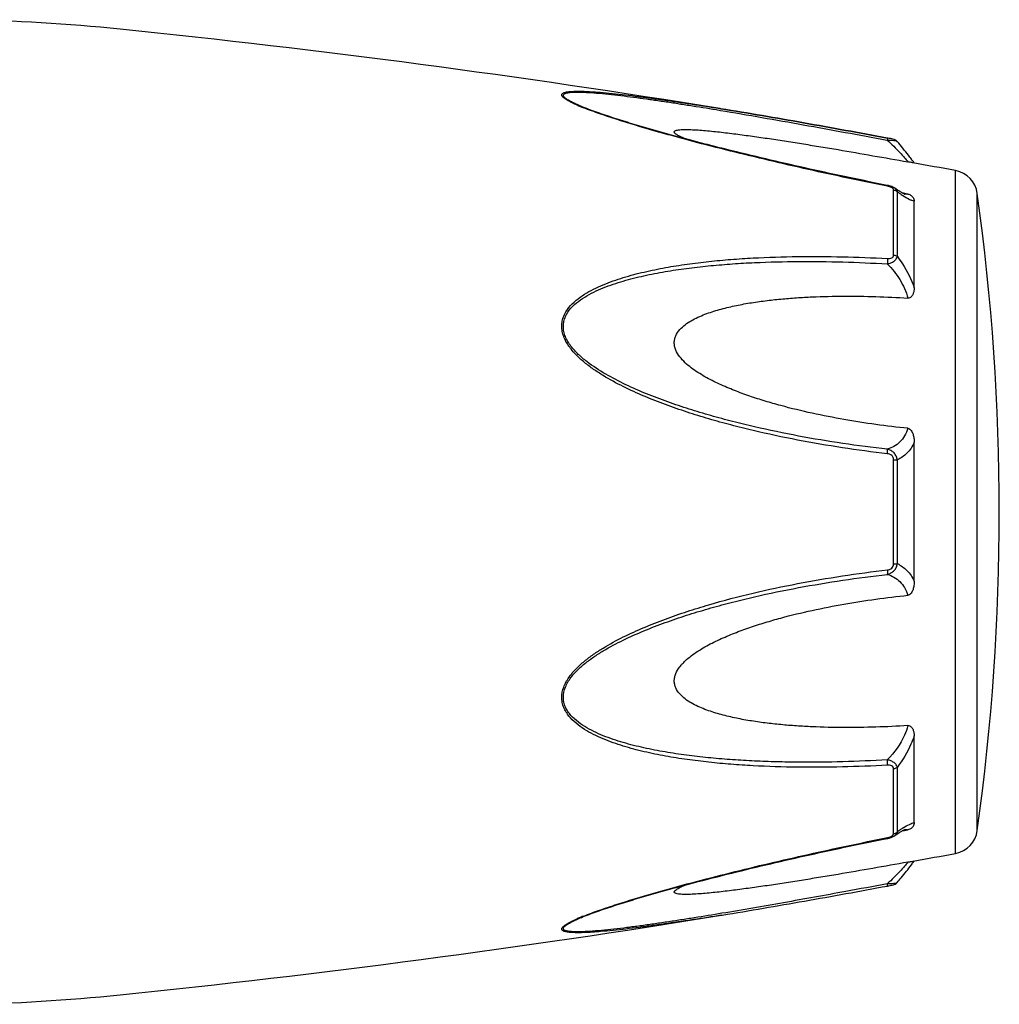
# Model space of a CAD drawing. Header units: millimetres. Extents: x -727 to 69715, y -15705 to 98123.
# Tile 179 of 256: x 42535 to 42583, y -15013 to -14965. Entities that reach past the tile are written whole.
import ezdxf

# ---------------------------------------------------------------- set-up
doc = ezdxf.new("R2010")
doc.units = ezdxf.units.MM

msp = doc.modelspace()

# ---------------------------------------------------------------- linework, layer by layer
at = {"color": 0, "linetype": 'Continuous'}
for p, q in [((42562.609, -14969.404), (42562.606, -14969.403)), ((42569.143, -14969.569), (42569.353, -14969.603)), ((42569.319, -14969.514), (42569.338, -14969.517)), ((42569.338, -14969.517), (42569.367, -14969.522)), ((42569.367, -14969.522), (42569.338, -14969.517)), ((42577.404, -14971.041), (42577.422, -14971.044)), ((42577.441, -14970.943), (42577.424, -14970.94)), ((42577.9, -14971.111), (42577.9, -14971.111)), ((42580.722, -15005.526), (42580.722, -14972.517)), ((42577.428, -14973.231), (42577.253, -14973.196)), ((42577.728, -14976.599), (42577.728, -14973.457)), ((42577.78, -14973.366), (42577.779, -14973.365)), ((42577.788, -14973.371), (42577.78, -14973.366)), ((42577.907, -14976.67), (42577.907, -14973.547)), ((42578.265, -14973.619), (42578.135, -14973.594)), ((42578.254, -14973.655), (42578.253, -14973.654)), ((42578.414, -14973.647), (42578.265, -14973.619)), ((42578.722, -14978.181), (42578.722, -14973.997)), ((42581.771, -15004.427), (42581.771, -14973.616)), ((42578.722, -14992.369), (42578.722, -14985.657)), ((42577.728, -14991.532), (42577.728, -14986.492)), ((42577.907, -14991.518), (42577.907, -14986.506)), ((42578.722, -15004.037), (42578.722, -14999.849)), ((42577.728, -15004.576), (42577.728, -15001.43)), ((42577.907, -15004.486), (42577.907, -15001.359)), ((42578.132, -15004.442), (42578.259, -15004.417)), ((42578.252, -15004.38), (42578.252, -15004.38)), ((42578.259, -15004.417), (42578.414, -15004.388)), ((42577.237, -15004.841), (42577.429, -15004.803)), ((42577.779, -15004.668), (42577.78, -15004.668)), ((42577.78, -15004.668), (42577.788, -15004.662)), ((42562.63, -15008.623), (42562.631, -15008.623)), ((42569.395, -15008.516), (42569.442, -15008.509))]:
    msp.add_line(p, q, dxfattribs=at)
for centre, radius, start, end in [((42531.133, -15055.206), 90, 84.13647, 89), ((42489.248, -15463.061), 500, 80.7849, 84.13647), ((42566.067, -14961.023), 9.088, 246.3609, 247.4013), ((42567.042, -14958.671), 11.634, 247.4181, 248.2786), ((42570.46, -14977.961), 10.1, 35.6084, 36.4199), ((42489.248, -15463.061), 499, 79.43712, 79.67776), ((42571.514, -14977.206), 8.803, 35.0395, 35.6116), ((42580.484, -14973.795), 1.3, 7.906, 79.4371), ((42577.152, -14974.626), 1.423, 75.2287, 78.791), ((42581.508, -14968.583), 6.132, 236.1693, 237.1241), ((42578.361, -14973.101), 0.564, 259.0707, 259.9327), ((42470.836, -14989.021), 112, 352.09404, 7.90596), ((42583.554, -15012.501), 9.805, 124.0491, 125.1691), ((42581.761, -15009.856), 6.609, 122.6489, 124.009), ((42580.484, -15004.248), 1.3, 280.5629, 352.094), ((42577.13, -15003.305), 1.527, 281.267, 282.0205), ((42577.643, -15004.576), 0.085, 350.9157, 359.9563), ((42570.548, -15000.154), 9.986, 323.6208, 324.6909), ((42489.248, -14514.982), 499, 280.32291, 280.56288), ((42571.828, -15001.066), 8.414, 324.7207, 325.0122), ((42575.949, -14999.11), 8.129, 280.4499, 280.9409), ((42489.248, -14514.982), 500, 275.86353, 279.22391), ((42566.142, -15017.186), 9.277, 112.3067, 113.5832), ((42567.103, -15019.507), 11.789, 111.7794, 112.3431), ((42531.133, -14922.837), 90, 271, 275.86353)]:
    msp.add_arc(centre, radius, start, end, dxfattribs=at)
for points, knots in [([(42562.422, -14969.349), (42562.345, -14969.314), (42562.198, -14969.247), (42561.997, -14969.143), (42561.854, -14969.056), (42561.765, -14968.986), (42561.71, -14968.932), (42561.672, -14968.869), (42561.692, -14968.811), (42561.725, -14968.778), (42561.774, -14968.752), (42561.837, -14968.731), (42561.913, -14968.713), (42562.036, -14968.694), (42562.212, -14968.681), (42562.443, -14968.676), (42562.696, -14968.68), (42562.965, -14968.691), (42563.245, -14968.708), (42563.636, -14968.738), (42564.139, -14968.785), (42564.756, -14968.853), (42565.386, -14968.931), (42566.027, -14969.016), (42566.676, -14969.107), (42567.331, -14969.203), (42568.212, -14969.337), (42568.876, -14969.442), (42569.319, -14969.514)], [0, 0, 0, 0, 0.02948, 0.055907, 0.078214, 0.087353, 0.094931, 0.105555, 0.109954, 0.115017, 0.121315, 0.129009, 0.138057, 0.148338, 0.172058, 0.199047, 0.228459, 0.259634, 0.292171, 0.325754, 0.395293, 0.467136, 0.540634, 0.615369, 0.691049, 0.767475, 0.844512, 1, 1, 1, 1]), ([(42562.606, -14969.403), (42562.525, -14969.369), (42562.371, -14969.302), (42562.156, -14969.199), (42561.998, -14969.112), (42561.893, -14969.042), (42561.833, -14968.995), (42561.789, -14968.949), (42561.762, -14968.906), (42561.756, -14968.862), (42561.777, -14968.825), (42561.817, -14968.797), (42561.871, -14968.774), (42561.939, -14968.755), (42562.054, -14968.735), (42562.221, -14968.722), (42562.444, -14968.718), (42562.69, -14968.723), (42563.046, -14968.741), (42563.515, -14968.777), (42564.097, -14968.836), (42564.699, -14968.906), (42565.313, -14968.985), (42565.938, -14969.071), (42566.57, -14969.163), (42567.208, -14969.259), (42568.066, -14969.393), (42568.712, -14969.497), (42569.143, -14969.569)], [0, 0, 0, 0, 0.03089, 0.059177, 0.083881, 0.094457, 0.103528, 0.11093, 0.116684, 0.121223, 0.125685, 0.131127, 0.137993, 0.146338, 0.156051, 0.17896, 0.205464, 0.234539, 0.265468, 0.331155, 0.400252, 0.471609, 0.544574, 0.618731, 0.693793, 0.769568, 0.845928, 1, 1, 1, 1]), ([(42577.253, -14973.196), (42575.979, -14972.941), (42574.073, -14972.539), (42571.547, -14971.956), (42569.977, -14971.576), (42568.729, -14971.262), (42567.801, -14971.019), (42566.881, -14970.77), (42565.973, -14970.515), (42565.08, -14970.252), (42564.212, -14969.982), (42563.387, -14969.705), (42562.857, -14969.508), (42562.606, -14969.403)], [0, 0, 0, 0, 0.25737, 0.385747, 0.513657, 0.577329, 0.64069, 0.703648, 0.766063, 0.827658, 0.887975, 0.946116, 1, 1, 1, 1]), ([(42577.423, -14973.268), (42576.149, -14973.014), (42574.244, -14972.612), (42571.718, -14972.03), (42569.838, -14971.575), (42568.283, -14971.177), (42567.053, -14970.844), (42565.848, -14970.506), (42564.67, -14970.155), (42563.537, -14969.78), (42562.996, -14969.583), (42562.736, -14969.479)], [0, 0, 0, 0, 0.256646, 0.384673, 0.512244, 0.638988, 0.701822, 0.764153, 0.886175, 0.944757, 1, 1, 1, 1]), ([(42569.353, -14969.603), (42570.69, -14969.826), (42573.375, -14970.297), (42576.056, -14970.79), (42577.404, -14971.041)], [0, 0, 0, 0, 0.497132, 1, 1, 1, 1]), ([(42569.367, -14969.522), (42570.704, -14969.739), (42573.392, -14970.202), (42576.074, -14970.691), (42577.423, -14970.94)], [0, 0, 0, 0, 0.496975, 1, 1, 1, 1]), ([(42577.424, -14970.94), (42576.076, -14970.691), (42573.393, -14970.202), (42570.705, -14969.739), (42569.367, -14969.522)], [0, 0, 0, 0, 0.502936, 1, 1, 1, 1]), ([(42567.622, -14970.97), (42567.573, -14970.949), (42567.48, -14970.908), (42567.352, -14970.846), (42567.246, -14970.784), (42567.175, -14970.733), (42567.138, -14970.692), (42567.123, -14970.665), (42567.121, -14970.638), (42567.132, -14970.614), (42567.155, -14970.595), (42567.201, -14970.572), (42567.28, -14970.552), (42567.394, -14970.537), (42567.582, -14970.526), (42567.846, -14970.529), (42568.186, -14970.545), (42568.548, -14970.572), (42568.924, -14970.607), (42569.309, -14970.648), (42569.702, -14970.694), (42570.099, -14970.744), (42570.501, -14970.797), (42571.043, -14970.871), (42571.725, -14970.97), (42572.549, -14971.096), (42573.379, -14971.227), (42574.212, -14971.363), (42575.33, -14971.55), (42576.731, -14971.793), (42577.852, -14971.993), (42578.414, -14972.094)], [0, 0, 0, 0, 0.013224, 0.025246, 0.035584, 0.043707, 0.046793, 0.049242, 0.051265, 0.053246, 0.055591, 0.058505, 0.066098, 0.075763, 0.087038, 0.112872, 0.141444, 0.171707, 0.203125, 0.235343, 0.268137, 0.301392, 0.33501, 0.368911, 0.437385, 0.506544, 0.576211, 0.646269, 0.71663, 0.85801, 1, 1, 1, 1]), ([(42577.424, -14970.94), (42577.427, -14970.94), (42577.428, -14970.953), (42577.429, -14970.971), (42577.426, -14971.005), (42577.424, -14971.03), (42577.422, -14971.044)], [0, 0, 0, 0, 0.078563, 0.274425, 0.586251, 1, 1, 1, 1]), ([(42577.422, -14971.044), (42577.477, -14971.042), (42577.582, -14971.042), (42577.722, -14971.051), (42577.82, -14971.069), (42577.875, -14971.091), (42577.894, -14971.104), (42577.9, -14971.112)], [0, 0, 0, 0, 0.33971, 0.636245, 0.862204, 0.94183, 1, 1, 1, 1]), ([(42577.422, -14971.044), (42577.631, -14971.236), (42577.915, -14971.516), (42578.238, -14971.874), (42578.364, -14972.027), (42578.414, -14972.094)], [0, 0, 0, 0, 0.588807, 0.825815, 1, 1, 1, 1]), ([(42577.9, -14971.112), (42577.872, -14971.078), (42577.805, -14971.03), (42577.69, -14970.994), (42577.571, -14970.968), (42577.486, -14970.951), (42577.441, -14970.943)], [0, 0, 0, 0, 0.265729, 0.479644, 0.722816, 1, 1, 1, 1]), ([(42578.587, -14971.965), (42578.539, -14971.9), (42578.319, -14971.608), (42578.087, -14971.326), (42577.901, -14971.112)], [0, 0, 0, 0, 0.221481, 1, 1, 1, 1]), ([(42578.661, -14972.137), (42578.649, -14972.135), (42578.567, -14972.12), (42578.484, -14972.107), (42578.414, -14972.094)], [0, 0, 0, 0, 0.14802, 1, 1, 1, 1]), ([(42577.423, -14973.268), (42577.424, -14973.263), (42577.425, -14973.254), (42577.428, -14973.242), (42577.427, -14973.235), (42577.429, -14973.231), (42577.428, -14973.231)], [0, 0, 0, 0, 0.428218, 0.741394, 0.932956, 1, 1, 1, 1]), ([(42577.563, -14973.307), (42577.552, -14973.302), (42577.506, -14973.287), (42577.459, -14973.275), (42577.423, -14973.268)], [0, 0, 0, 0, 0.246414, 1, 1, 1, 1]), ([(42577.632, -14973.338), (42577.627, -14973.335), (42577.604, -14973.323), (42577.581, -14973.313), (42577.563, -14973.307)], [0, 0, 0, 0, 0.241505, 1, 1, 1, 1]), ([(42577.7, -14973.39), (42577.696, -14973.385), (42577.676, -14973.364), (42577.651, -14973.348), (42577.632, -14973.338)], [0, 0, 0, 0, 0.225244, 1, 1, 1, 1]), ([(42577.78, -14973.365), (42577.769, -14973.358), (42577.724, -14973.329), (42577.677, -14973.306), (42577.64, -14973.292)], [0, 0, 0, 0, 0.247211, 1, 1, 1, 1]), ([(42577.728, -14973.457), (42577.728, -14973.452), (42577.726, -14973.427), (42577.712, -14973.404), (42577.7, -14973.39)], [0, 0, 0, 0, 0.225175, 1, 1, 1, 1]), ([(42577.728, -14973.457), (42577.745, -14973.46), (42577.811, -14973.475), (42577.872, -14973.511), (42577.907, -14973.547)], [0, 0, 0, 0, 0.258764, 1, 1, 1, 1]), ([(42577.907, -14973.547), (42577.901, -14973.512), (42577.87, -14973.441), (42577.813, -14973.389), (42577.78, -14973.366)], [0, 0, 0, 0, 0.468978, 1, 1, 1, 1]), ([(42578.121, -14973.586), (42578.097, -14973.572), (42577.983, -14973.504), (42577.873, -14973.43), (42577.788, -14973.371)], [0, 0, 0, 0, 0.212027, 1, 1, 1, 1]), ([(42578.094, -14973.676), (42578.079, -14973.666), (42578.016, -14973.624), (42577.954, -14973.58), (42577.907, -14973.547)], [0, 0, 0, 0, 0.242177, 1, 1, 1, 1]), ([(42578.258, -14973.655), (42578.26, -14973.656), (42578.263, -14973.657), (42578.267, -14973.657), (42578.259, -14973.655), (42578.254, -14973.653), (42578.235, -14973.645), (42578.214, -14973.635), (42578.187, -14973.622), (42578.155, -14973.605), (42578.133, -14973.593), (42578.121, -14973.586)], [0, 0, 0, 0, 0.050729, 0.053439, 0.064665, 0.125059, 0.230112, 0.374221, 0.553235, 0.763061, 1, 1, 1, 1]), ([(42578.722, -14973.997), (42578.684, -14973.99), (42578.602, -14973.965), (42578.418, -14973.882), (42578.278, -14973.796), (42578.179, -14973.732)], [0, 0, 0, 0, 0.189472, 0.420855, 1, 1, 1, 1]), ([(42578.414, -14973.647), (42578.404, -14973.652), (42578.355, -14973.668), (42578.302, -14973.663), (42578.262, -14973.656)], [0, 0, 0, 0, 0.213215, 1, 1, 1, 1]), ([(42578.414, -14973.647), (42578.446, -14973.654), (42578.504, -14973.671), (42578.593, -14973.724), (42578.666, -14973.801), (42578.712, -14973.9), (42578.722, -14973.966), (42578.722, -14973.997)], [0, 0, 0, 0, 0.19482, 0.35748, 0.608365, 0.813655, 1, 1, 1, 1]), ([(42577.422, -14986.204), (42576.696, -14986.12), (42575.246, -14985.928), (42573.08, -14985.559), (42571.287, -14985.172), (42569.861, -14984.818), (42568.796, -14984.526), (42567.74, -14984.199), (42566.694, -14983.835), (42565.663, -14983.43), (42564.653, -14982.971), (42563.839, -14982.531), (42563.219, -14982.13), (42562.776, -14981.799), (42562.368, -14981.432), (42562.017, -14981.018), (42561.796, -14980.628), (42561.698, -14980.294), (42561.673, -14980.04), (42561.699, -14979.791), (42561.795, -14979.477), (42562.013, -14979.123), (42562.368, -14978.776), (42562.778, -14978.487), (42563.221, -14978.242), (42563.843, -14977.959), (42564.659, -14977.674), (42565.668, -14977.408), (42566.699, -14977.198), (42567.744, -14977.032), (42568.8, -14976.903), (42569.864, -14976.805), (42571.292, -14976.711), (42573.089, -14976.658), (42575.253, -14976.671), (42576.699, -14976.728), (42577.423, -14976.768)], [0, 0, 0, 0, 0.063635, 0.127396, 0.191296, 0.223303, 0.255348, 0.287434, 0.319562, 0.351727, 0.383919, 0.416107, 0.432182, 0.448215, 0.464156, 0.479907, 0.495291, 0.502793, 0.510127, 0.517331, 0.52445, 0.538608, 0.552922, 0.567437, 0.582127, 0.596956, 0.626929, 0.657232, 0.687777, 0.718508, 0.74939, 0.780398, 0.811517, 0.874045, 0.936883, 1, 1, 1, 1]), ([(42577.422, -14977.025), (42577.482, -14977.012), (42577.596, -14976.978), (42577.747, -14976.901), (42577.86, -14976.8), (42577.9, -14976.712), (42577.907, -14976.67)], [0, 0, 0, 0, 0.291894, 0.562609, 0.798475, 1, 1, 1, 1]), ([(42577.423, -14976.768), (42577.427, -14976.808), (42577.43, -14976.894), (42577.426, -14976.98), (42577.422, -14977.025)], [0, 0, 0, 0, 0.467767, 1, 1, 1, 1]), ([(42577.423, -14976.768), (42577.46, -14976.77), (42577.533, -14976.769), (42577.634, -14976.746), (42577.712, -14976.687), (42577.728, -14976.626), (42577.728, -14976.599)], [0, 0, 0, 0, 0.287056, 0.554503, 0.787456, 1, 1, 1, 1]), ([(42577.728, -14976.599), (42577.745, -14976.601), (42577.809, -14976.613), (42577.87, -14976.64), (42577.907, -14976.67)], [0, 0, 0, 0, 0.266982, 1, 1, 1, 1]), ([(42577.907, -14976.67), (42577.992, -14976.783), (42578.322, -14977.253), (42578.58, -14977.773), (42578.722, -14978.181)], [0, 0, 0, 0, 0.246978, 1, 1, 1, 1]), ([(42577.421, -14985.987), (42576.703, -14985.906), (42575.269, -14985.719), (42573.127, -14985.363), (42571.353, -14984.99), (42569.942, -14984.648), (42568.888, -14984.368), (42567.841, -14984.054), (42566.805, -14983.705), (42565.78, -14983.317), (42564.775, -14982.879), (42563.801, -14982.374), (42563.033, -14981.877), (42562.477, -14981.409), (42562.174, -14981.074), (42561.974, -14980.779), (42561.855, -14980.545), (42561.777, -14980.3), (42561.75, -14980.049), (42561.779, -14979.803), (42561.882, -14979.495), (42562.112, -14979.154), (42562.479, -14978.827), (42562.895, -14978.558), (42563.342, -14978.33), (42563.809, -14978.134), (42564.29, -14977.964), (42564.946, -14977.766), (42565.785, -14977.562), (42566.809, -14977.371), (42567.845, -14977.221), (42568.892, -14977.106), (42569.945, -14977.019), (42571.359, -14976.939), (42573.136, -14976.899), (42575.277, -14976.922), (42576.706, -14976.984), (42577.422, -14977.025)], [0, 0, 0, 0, 0.063589, 0.127295, 0.191136, 0.223111, 0.255121, 0.287171, 0.319267, 0.351401, 0.383569, 0.41575, 0.447866, 0.463844, 0.479652, 0.487454, 0.495134, 0.502662, 0.51, 0.517195, 0.524298, 0.538439, 0.552765, 0.567303, 0.582017, 0.596869, 0.611832, 0.626888, 0.657217, 0.687781, 0.718525, 0.749415, 0.780427, 0.811548, 0.874072, 0.936899, 1, 1, 1, 1]), ([(42577.422, -14977.025), (42577.652, -14977.254), (42578.061, -14977.765), (42578.332, -14978.366), (42578.414, -14978.68)], [0, 0, 0, 0, 0.500208, 1, 1, 1, 1]), ([(42578.722, -14978.181), (42578.722, -14978.232), (42578.713, -14978.336), (42578.678, -14978.461), (42578.63, -14978.554), (42578.58, -14978.619), (42578.508, -14978.672), (42578.446, -14978.682), (42578.414, -14978.68)], [0, 0, 0, 0, 0.238003, 0.476366, 0.597445, 0.721615, 0.853559, 1, 1, 1, 1]), ([(42578.414, -14984.975), (42577.898, -14984.923), (42576.866, -14984.8), (42575.325, -14984.559), (42573.79, -14984.26), (42572.521, -14983.953), (42571.516, -14983.664), (42570.768, -14983.423), (42570.029, -14983.153), (42569.304, -14982.846), (42568.717, -14982.551), (42568.267, -14982.281), (42567.944, -14982.058), (42567.643, -14981.809), (42567.38, -14981.527), (42567.212, -14981.254), (42567.135, -14981.018), (42567.116, -14980.838), (42567.135, -14980.661), (42567.211, -14980.439), (42567.379, -14980.194), (42567.644, -14979.96), (42567.945, -14979.765), (42568.268, -14979.601), (42568.719, -14979.412), (42569.307, -14979.224), (42570.032, -14979.048), (42570.77, -14978.911), (42571.518, -14978.804), (42572.272, -14978.721), (42573.031, -14978.66), (42574.05, -14978.604), (42575.33, -14978.576), (42576.871, -14978.598), (42577.899, -14978.647), (42578.414, -14978.68)], [0, 0, 0, 0, 0.063495, 0.12712, 0.190878, 0.25478, 0.286791, 0.31884, 0.350926, 0.383041, 0.415158, 0.431203, 0.447213, 0.463143, 0.478902, 0.4943, 0.5018, 0.509129, 0.516317, 0.523425, 0.537606, 0.551987, 0.566584, 0.581352, 0.596258, 0.626376, 0.656797, 0.687441, 0.718253, 0.749203, 0.780268, 0.811433, 0.874017, 0.936884, 1, 1, 1, 1]), ([(42578.414, -14984.975), (42578.377, -14985.104), (42578.276, -14985.345), (42578.042, -14985.644), (42577.751, -14985.859), (42577.533, -14985.951), (42577.421, -14985.987)], [0, 0, 0, 0, 0.272929, 0.523074, 0.761734, 1, 1, 1, 1]), ([(42578.414, -14984.975), (42578.447, -14984.979), (42578.513, -14985.005), (42578.581, -14985.082), (42578.631, -14985.17), (42578.678, -14985.294), (42578.713, -14985.457), (42578.722, -14985.59), (42578.722, -14985.656)], [0, 0, 0, 0, 0.125535, 0.252013, 0.377694, 0.502869, 0.751849, 1, 1, 1, 1]), ([(42578.722, -14985.657), (42578.635, -14985.846), (42578.411, -14986.187), (42578.078, -14986.423), (42577.907, -14986.506)], [0, 0, 0, 0, 0.522223, 1, 1, 1, 1]), ([(42577.907, -14986.506), (42577.9, -14986.444), (42577.867, -14986.319), (42577.756, -14986.161), (42577.602, -14986.047), (42577.482, -14986.002), (42577.421, -14985.987)], [0, 0, 0, 0, 0.250125, 0.500215, 0.750197, 1, 1, 1, 1]), ([(42577.422, -14986.204), (42577.425, -14986.162), (42577.429, -14986.09), (42577.427, -14986.017), (42577.421, -14985.987)], [0, 0, 0, 0, 0.583261, 1, 1, 1, 1]), ([(42577.728, -14986.492), (42577.728, -14986.453), (42577.714, -14986.375), (42577.641, -14986.28), (42577.536, -14986.225), (42577.46, -14986.209), (42577.422, -14986.204)], [0, 0, 0, 0, 0.249368, 0.500015, 0.750587, 1, 1, 1, 1]), ([(42577.728, -14986.492), (42577.745, -14986.492), (42577.805, -14986.494), (42577.864, -14986.499), (42577.907, -14986.506)], [0, 0, 0, 0, 0.284006, 1, 1, 1, 1]), ([(42577.422, -14992.037), (42577.483, -14992.022), (42577.602, -14991.977), (42577.757, -14991.863), (42577.867, -14991.705), (42577.9, -14991.581), (42577.907, -14991.518)], [0, 0, 0, 0, 0.249817, 0.499798, 0.74986, 1, 1, 1, 1]), ([(42577.423, -14991.82), (42577.461, -14991.815), (42577.537, -14991.799), (42577.641, -14991.744), (42577.714, -14991.649), (42577.728, -14991.571), (42577.728, -14991.532)], [0, 0, 0, 0, 0.249451, 0.500018, 0.750583, 1, 1, 1, 1]), ([(42577.728, -14991.532), (42577.745, -14991.532), (42577.805, -14991.53), (42577.864, -14991.525), (42577.907, -14991.518)], [0, 0, 0, 0, 0.284019, 1, 1, 1, 1]), ([(42577.907, -14991.518), (42578.078, -14991.602), (42578.41, -14991.838), (42578.635, -14992.18), (42578.722, -14992.369)], [0, 0, 0, 0, 0.477899, 1, 1, 1, 1]), ([(42577.422, -15001.261), (42576.698, -15001.301), (42575.253, -15001.36), (42573.088, -15001.375), (42571.291, -15001.315), (42569.863, -15001.222), (42568.799, -15001.126), (42567.743, -15000.996), (42566.698, -15000.829), (42565.667, -15000.619), (42564.658, -15000.352), (42563.843, -15000.067), (42563.221, -14999.783), (42562.778, -14999.538), (42562.369, -14999.249), (42562.073, -14998.957), (42561.883, -14998.69), (42561.769, -14998.471), (42561.697, -14998.234), (42561.665, -14997.899), (42561.756, -14997.47), (42562.015, -14997.005), (42562.368, -14996.592), (42562.776, -14996.225), (42563.219, -14995.894), (42563.84, -14995.493), (42564.653, -14995.053), (42565.663, -14994.594), (42566.695, -14994.189), (42567.741, -14993.826), (42569.148, -14993.392), (42570.926, -14992.925), (42573.081, -14992.471), (42575.246, -14992.098), (42576.697, -14991.904), (42577.423, -14991.82)], [0, 0, 0, 0, 0.063127, 0.125969, 0.188473, 0.219596, 0.250616, 0.281496, 0.312222, 0.342767, 0.373071, 0.403045, 0.417875, 0.432563, 0.447076, 0.461383, 0.468491, 0.475585, 0.482706, 0.489913, 0.504703, 0.520085, 0.535843, 0.551789, 0.567824, 0.583902, 0.616092, 0.648285, 0.680449, 0.712576, 0.744661, 0.808707, 0.872603, 0.936364, 1, 1, 1, 1]), ([(42577.421, -15001.003), (42576.705, -15001.044), (42575.276, -15001.107), (42573.489, -15001.128), (42572.066, -15001.104), (42571.003, -15001.064), (42569.944, -15001.003), (42568.891, -15000.92), (42567.844, -15000.805), (42566.808, -15000.652), (42565.784, -15000.461), (42564.78, -15000.217), (42563.966, -14999.955), (42563.342, -14999.693), (42562.895, -14999.465), (42562.479, -14999.196), (42562.173, -14998.921), (42561.974, -14998.664), (42561.854, -14998.453), (42561.776, -14998.221), (42561.741, -14997.889), (42561.841, -14997.464), (42562.114, -14997.011), (42562.478, -14996.614), (42562.893, -14996.262), (42563.34, -14995.947), (42563.963, -14995.564), (42564.775, -14995.143), (42565.78, -14994.705), (42566.805, -14994.317), (42567.842, -14993.97), (42568.889, -14993.657), (42569.942, -14993.373), (42571.353, -14993.031), (42573.129, -14992.667), (42575.27, -14992.306), (42576.704, -14992.118), (42577.422, -14992.037)], [0, 0, 0, 0, 0.063114, 0.125949, 0.157245, 0.188456, 0.219582, 0.250607, 0.281495, 0.312234, 0.342798, 0.373129, 0.40314, 0.417992, 0.432705, 0.447241, 0.461558, 0.468661, 0.475744, 0.482848, 0.490045, 0.504858, 0.520307, 0.536124, 0.552106, 0.56816, 0.584244, 0.616427, 0.648598, 0.680734, 0.712828, 0.744881, 0.776894, 0.808867, 0.872702, 0.936412, 1, 1, 1, 1]), ([(42577.423, -14991.82), (42577.426, -14991.862), (42577.43, -14991.934), (42577.427, -14992.007), (42577.422, -14992.037)], [0, 0, 0, 0, 0.582827, 1, 1, 1, 1]), ([(42577.422, -14992.037), (42577.534, -14992.073), (42577.751, -14992.166), (42578.042, -14992.381), (42578.277, -14992.68), (42578.377, -14992.921), (42578.414, -14993.05)], [0, 0, 0, 0, 0.238394, 0.476974, 0.727116, 1, 1, 1, 1]), ([(42578.722, -14992.369), (42578.722, -14992.435), (42578.713, -14992.568), (42578.678, -14992.731), (42578.631, -14992.856), (42578.581, -14992.944), (42578.513, -14993.02), (42578.447, -14993.047), (42578.414, -14993.05)], [0, 0, 0, 0, 0.248169, 0.497163, 0.622341, 0.748019, 0.874484, 1, 1, 1, 1]), ([(42578.414, -14999.349), (42577.899, -14999.381), (42576.871, -14999.43), (42575.33, -14999.452), (42574.05, -14999.424), (42573.031, -14999.367), (42572.272, -14999.306), (42571.518, -14999.223), (42570.77, -14999.116), (42570.032, -14998.978), (42569.307, -14998.802), (42568.719, -14998.614), (42568.268, -14998.425), (42567.945, -14998.261), (42567.644, -14998.066), (42567.379, -14997.831), (42567.21, -14997.587), (42567.135, -14997.364), (42567.116, -14997.187), (42567.136, -14997.007), (42567.212, -14996.771), (42567.345, -14996.553), (42567.51, -14996.359), (42567.693, -14996.175), (42567.944, -14995.967), (42568.267, -14995.743), (42568.716, -14995.473), (42569.304, -14995.178), (42570.029, -14994.871), (42570.768, -14994.601), (42571.516, -14994.36), (42572.521, -14994.072), (42573.79, -14993.765), (42575.325, -14993.466), (42576.866, -14993.226), (42577.898, -14993.103), (42578.414, -14993.05)], [0, 0, 0, 0, 0.063112, 0.125975, 0.188555, 0.219719, 0.250782, 0.281729, 0.312543, 0.343186, 0.373609, 0.403727, 0.418634, 0.433407, 0.448005, 0.462391, 0.476578, 0.483689, 0.490881, 0.498215, 0.505719, 0.521118, 0.528977, 0.536891, 0.552822, 0.568831, 0.584876, 0.616992, 0.649103, 0.681187, 0.713234, 0.745242, 0.809138, 0.87289, 0.93651, 1, 1, 1, 1]), ([(42578.414, -14999.349), (42578.374, -14999.504), (42578.157, -15000.117), (42577.767, -15000.66), (42577.421, -15001.003)], [0, 0, 0, 0, 0.247925, 1, 1, 1, 1]), ([(42578.414, -14999.349), (42578.446, -14999.347), (42578.508, -14999.356), (42578.58, -14999.409), (42578.63, -14999.474), (42578.678, -14999.568), (42578.713, -14999.693), (42578.722, -14999.797), (42578.722, -14999.848)], [0, 0, 0, 0, 0.146355, 0.278259, 0.402425, 0.523518, 0.761934, 1, 1, 1, 1]), ([(42578.722, -14999.849), (42578.675, -14999.985), (42578.463, -15000.518), (42578.166, -15001.017), (42577.907, -15001.359)], [0, 0, 0, 0, 0.251574, 1, 1, 1, 1]), ([(42577.907, -15001.359), (42577.9, -15001.317), (42577.86, -15001.229), (42577.746, -15001.128), (42577.595, -15001.05), (42577.481, -15001.016), (42577.421, -15001.003)], [0, 0, 0, 0, 0.201639, 0.43756, 0.708236, 1, 1, 1, 1]), ([(42577.422, -15001.261), (42577.426, -15001.221), (42577.429, -15001.134), (42577.425, -15001.048), (42577.421, -15001.003)], [0, 0, 0, 0, 0.467922, 1, 1, 1, 1]), ([(42577.728, -15001.43), (42577.728, -15001.402), (42577.712, -15001.342), (42577.633, -15001.283), (42577.532, -15001.26), (42577.459, -15001.259), (42577.422, -15001.261)], [0, 0, 0, 0, 0.212614, 0.445637, 0.713059, 1, 1, 1, 1]), ([(42577.728, -15001.43), (42577.745, -15001.428), (42577.809, -15001.416), (42577.87, -15001.389), (42577.907, -15001.359)], [0, 0, 0, 0, 0.267018, 1, 1, 1, 1]), ([(42577.728, -15004.576), (42577.745, -15004.573), (42577.811, -15004.558), (42577.872, -15004.522), (42577.907, -15004.486)], [0, 0, 0, 0, 0.258792, 1, 1, 1, 1]), ([(42577.78, -15004.668), (42577.813, -15004.645), (42577.869, -15004.593), (42577.901, -15004.521), (42577.907, -15004.486)], [0, 0, 0, 0, 0.53106, 1, 1, 1, 1]), ([(42577.788, -15004.662), (42577.818, -15004.641), (42577.926, -15004.568), (42578.036, -15004.497), (42578.117, -15004.45)], [0, 0, 0, 0, 0.283099, 1, 1, 1, 1]), ([(42578.117, -15004.45), (42578.146, -15004.434), (42578.192, -15004.409), (42578.24, -15004.387), (42578.258, -15004.38)], [0, 0, 0, 0, 0.632551, 1, 1, 1, 1]), ([(42578.195, -15004.291), (42578.291, -15004.23), (42578.427, -15004.148), (42578.606, -15004.068), (42578.685, -15004.044), (42578.722, -15004.037)], [0, 0, 0, 0, 0.577794, 0.80943, 1, 1, 1, 1]), ([(42578.252, -15004.38), (42578.268, -15004.377), (42578.322, -15004.369), (42578.379, -15004.372), (42578.414, -15004.388)], [0, 0, 0, 0, 0.296315, 1, 1, 1, 1]), ([(42578.722, -15004.037), (42578.722, -15004.069), (42578.712, -15004.135), (42578.666, -15004.234), (42578.593, -15004.311), (42578.504, -15004.364), (42578.446, -15004.382), (42578.414, -15004.388)], [0, 0, 0, 0, 0.186516, 0.391937, 0.642812, 0.805374, 1, 1, 1, 1]), ([(42562.63, -15008.623), (42562.881, -15008.519), (42563.411, -15008.322), (42564.235, -15008.046), (42565.101, -15007.777), (42566.296, -15007.425), (42567.82, -15007.007), (42570.299, -15006.37), (42573.439, -15005.633), (42575.967, -15005.095), (42577.237, -15004.841)], [0, 0, 0, 0, 0.054079, 0.112293, 0.172626, 0.23422, 0.359577, 0.486553, 0.742745, 1, 1, 1, 1]), ([(42562.729, -15008.56), (42562.988, -15008.456), (42563.53, -15008.259), (42564.663, -15007.883), (42566.147, -15007.439), (42567.972, -15006.938), (42570.461, -15006.298), (42573.611, -15005.559), (42576.149, -15005.02), (42577.423, -15004.765)], [0, 0, 0, 0, 0.055213, 0.113792, 0.23581, 0.360995, 0.487722, 0.743348, 1, 1, 1, 1]), ([(42577.423, -15004.765), (42577.424, -15004.77), (42577.425, -15004.779), (42577.428, -15004.792), (42577.428, -15004.798), (42577.429, -15004.802), (42577.429, -15004.803)], [0, 0, 0, 0, 0.428099, 0.741246, 0.932847, 1, 1, 1, 1]), ([(42577.562, -15004.727), (42577.568, -15004.725), (42577.591, -15004.716), (42577.614, -15004.705), (42577.63, -15004.696)], [0, 0, 0, 0, 0.257368, 1, 1, 1, 1]), ([(42577.584, -15004.762), (42577.602, -15004.756), (42577.669, -15004.732), (42577.735, -15004.699), (42577.779, -15004.668)], [0, 0, 0, 0, 0.254193, 1, 1, 1, 1]), ([(42577.63, -15004.696), (42577.644, -15004.689), (42577.685, -15004.664), (42577.722, -15004.623), (42577.727, -15004.589)], [0, 0, 0, 0, 0.308636, 1, 1, 1, 1]), ([(42578.414, -15005.948), (42578.446, -15005.942), (42578.53, -15005.927), (42578.614, -15005.914), (42578.667, -15005.905)], [0, 0, 0, 0, 0.376124, 1, 1, 1, 1]), ([(42578.414, -15005.948), (42577.852, -15006.05), (42576.728, -15006.25), (42575.325, -15006.492), (42574.206, -15006.68), (42573.371, -15006.816), (42572.54, -15006.947), (42571.715, -15007.073), (42571.031, -15007.171), (42570.489, -15007.246), (42570.087, -15007.298), (42569.689, -15007.348), (42569.296, -15007.394), (42568.91, -15007.434), (42568.534, -15007.469), (42568.172, -15007.495), (42567.833, -15007.511), (42567.57, -15007.513), (42567.383, -15007.501), (42567.271, -15007.485), (42567.193, -15007.465), (42567.149, -15007.44), (42567.128, -15007.42), (42567.12, -15007.395), (42567.126, -15007.368), (42567.143, -15007.341), (42567.182, -15007.299), (42567.255, -15007.247), (42567.364, -15007.186), (42567.494, -15007.122), (42567.588, -15007.081), (42567.638, -15007.061)], [0, 0, 0, 0, 0.142006, 0.283398, 0.353765, 0.423828, 0.493495, 0.562647, 0.631121, 0.66502, 0.698626, 0.731869, 0.764656, 0.796849, 0.828224, 0.858442, 0.886945, 0.912611, 0.92378, 0.93331, 0.940718, 0.943524, 0.945777, 0.947738, 0.949832, 0.952411, 0.955637, 0.963997, 0.974507, 0.98666, 1, 1, 1, 1]), ([(42578.414, -15005.948), (42578.364, -15006.015), (42578.238, -15006.169), (42578.014, -15006.417), (42577.736, -15006.702), (42577.531, -15006.899), (42577.421, -15006.999)], [0, 0, 0, 0, 0.174298, 0.411219, 0.692021, 1, 1, 1, 1]), ([(42577.901, -15006.932), (42577.967, -15006.856), (42578.204, -15006.578), (42578.431, -15006.29), (42578.588, -15006.077)], [0, 0, 0, 0, 0.274505, 1, 1, 1, 1]), ([(42577.421, -15006.999), (42576.751, -15007.123), (42575.08, -15007.432), (42572.417, -15007.914), (42570.422, -15008.258), (42569.429, -15008.424)], [0, 0, 0, 0, 0.251917, 0.627872, 1, 1, 1, 1]), ([(42569.442, -15008.509), (42570.768, -15008.293), (42573.43, -15007.834), (42576.088, -15007.351), (42577.424, -15007.104)], [0, 0, 0, 0, 0.497068, 1, 1, 1, 1]), ([(42577.901, -15006.932), (42577.894, -15006.939), (42577.875, -15006.953), (42577.82, -15006.975), (42577.722, -15006.992), (42577.581, -15007.002), (42577.477, -15007.001), (42577.421, -15006.999)], [0, 0, 0, 0, 0.057868, 0.137343, 0.363312, 0.660033, 1, 1, 1, 1]), ([(42577.424, -15007.104), (42577.426, -15007.103), (42577.428, -15007.09), (42577.428, -15007.073), (42577.426, -15007.038), (42577.423, -15007.013), (42577.421, -15006.999)], [0, 0, 0, 0, 0.078467, 0.274376, 0.586265, 1, 1, 1, 1]), ([(42577.492, -15007.091), (42577.532, -15007.083), (42577.606, -15007.068), (42577.711, -15007.044), (42577.814, -15007.009), (42577.874, -15006.963), (42577.901, -15006.932)], [0, 0, 0, 0, 0.273626, 0.507992, 0.727544, 1, 1, 1, 1]), ([(42569.395, -15008.516), (42568.947, -15008.589), (42568.278, -15008.695), (42567.389, -15008.831), (42566.728, -15008.927), (42566.074, -15009.019), (42565.427, -15009.105), (42564.79, -15009.183), (42564.168, -15009.252), (42563.66, -15009.3), (42563.265, -15009.33), (42562.982, -15009.348), (42562.71, -15009.359), (42562.455, -15009.364), (42562.221, -15009.359), (42562.043, -15009.345), (42561.918, -15009.326), (42561.84, -15009.309), (42561.775, -15009.287), (42561.724, -15009.261), (42561.69, -15009.229), (42561.678, -15009.187), (42561.69, -15009.142), (42561.721, -15009.097), (42561.768, -15009.05), (42561.856, -15008.98), (42562, -15008.891), (42562.203, -15008.786), (42562.352, -15008.719), (42562.431, -15008.684)], [0, 0, 0, 0, 0.155309, 0.232207, 0.308518, 0.38411, 0.45876, 0.532202, 0.604002, 0.673502, 0.707078, 0.73962, 0.77081, 0.800217, 0.827213, 0.851007, 0.8614, 0.870581, 0.878415, 0.8848, 0.889847, 0.894233, 0.899058, 0.905123, 0.912705, 0.92179, 0.943969, 0.970425, 1, 1, 1, 1]), ([(42569.429, -15008.424), (42568.983, -15008.498), (42568.317, -15008.608), (42567.43, -15008.747), (42566.772, -15008.847), (42566.119, -15008.943), (42565.473, -15009.033), (42564.837, -15009.116), (42564.213, -15009.191), (42563.61, -15009.254), (42563.122, -15009.293), (42562.751, -15009.313), (42562.494, -15009.32), (42562.26, -15009.318), (42562.083, -15009.306), (42561.96, -15009.287), (42561.885, -15009.27), (42561.825, -15009.247), (42561.781, -15009.22), (42561.757, -15009.181), (42561.761, -15009.136), (42561.788, -15009.092), (42561.832, -15009.045), (42561.893, -15008.996), (42562, -15008.924), (42562.163, -15008.833), (42562.386, -15008.727), (42562.546, -15008.658), (42562.63, -15008.623)], [0, 0, 0, 0, 0.153439, 0.229445, 0.304902, 0.379707, 0.453642, 0.526452, 0.597735, 0.666841, 0.732698, 0.763801, 0.793118, 0.81995, 0.843381, 0.853458, 0.862207, 0.869459, 0.875128, 0.87961, 0.884095, 0.889726, 0.896977, 0.905865, 0.916254, 0.94079, 0.969089, 1, 1, 1, 1])]:
    msp.add_open_spline(points, degree=3, knots=knots, dxfattribs=at)
for points in [[(42577.64, -14973.292), (42577.599, -14973.275), (42577.557, -14973.262), (42577.515, -14973.251)], [(42577.423, -15004.765), (42577.454, -15004.759), (42577.484, -15004.751), (42577.514, -15004.743)], [(42577.448, -15004.799), (42577.494, -15004.789), (42577.54, -15004.777), (42577.584, -15004.762)], [(42577.514, -15004.743), (42577.53, -15004.738), (42577.546, -15004.733), (42577.562, -15004.727)]]:
    msp.add_open_spline(points, degree=3, dxfattribs=at)

doc.saveas('drawing.dxf')
